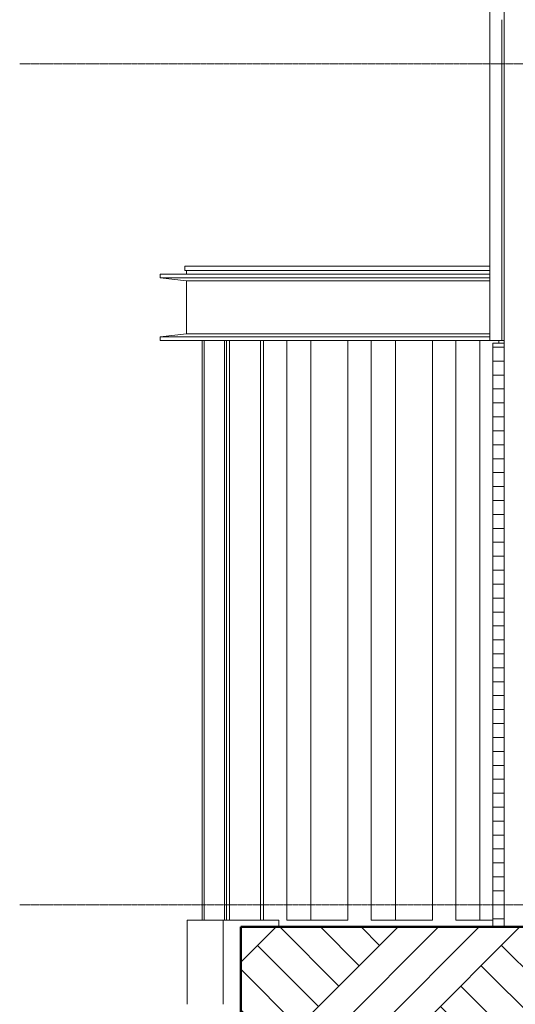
# Model space of a CAD drawing. Extents: x 0 to 92550, y 0 to 59400.
# Tile 2 of 105: x 7789 to 10030, y 11250 to 15700. Entities that reach past the tile are written whole.
import ezdxf
from ezdxf.xclip import XClip

# ---------------------------------------------------------------- set-up
doc = ezdxf.new("R2010")
doc.units = 0
doc.header["$MEASUREMENT"] = 0
doc.header["$XCLIPFRAME"] = 0
doc.linetypes.add('Streep-streepje', pattern=[1300, 1000, -100, 100, -100])
for name, color, linetype in [('ZZ 16 Fundering', 7, 'Continuous'), ('ZZ 21 Buitenwand spouwblad baksteen', 7, 'Continuous'), ('ZZ 28 HDC staalconstructies', 7, 'Continuous'), ('ZZ 41 Buitenwandafwerking gevelhout', 7, 'Continuous'), ('ZZ 47 Dakrandafwerking', 7, 'Continuous'), ('ZZ 52 Hemelwaterafvoeren', 7, 'Continuous'), ('ZZ 90 Terrein perceel', 7, 'Continuous')]:
    doc.layers.add(name, color=color, linetype=linetype)

# ---------------------------------------------------------------- blocks, each defined once
blk = doc.blocks.new('*X106')
at = {"layer": 'ZZ 41 Buitenwandafwerking gevelhout', "color": 7, "linetype": 'Continuous', "lineweight": 5, "ltscale": 0.01}
for p, q in [((9969.7, 15700), (9969.7, 15600)), ((9969.7, 15700), (9969.7, 15600)), ((9969.7, 15600), (9969.7, 15500)), ((9969.7, 15600), (9969.7, 15500))]:
    blk.add_line(p, q, dxfattribs=at)
blk = doc.blocks.new('*X130')
at = {"layer": 'ZZ 41 Buitenwandafwerking gevelhout', "color": 7, "linetype": 'Continuous', "lineweight": 5, "ltscale": 0.01}
for p, q in [((9969.7, 15500), (9969.7, 15400)), ((9969.7, 15500), (9969.7, 15400)), ((9969.7, 15400), (9969.7, 15300)), ((9969.7, 15400), (9969.7, 15300)), ((9969.7, 15300), (9969.7, 15200)), ((9969.7, 15300), (9969.7, 15200)), ((9969.7, 15200), (9969.7, 15100)), ((9969.7, 15200), (9969.7, 15100)), ((9969.7, 15100), (9969.7, 15000)), ((9969.7, 15100), (9969.7, 15000)), ((9969.7, 15000), (9969.7, 14900)), ((9969.7, 15000), (9969.7, 14900)), ((9969.7, 14900), (9969.7, 14800)), ((9969.7, 14900), (9969.7, 14800)), ((9969.7, 14800), (9969.7, 14700)), ((9969.7, 14800), (9969.7, 14700)), ((9969.7, 14700), (9969.7, 14600)), ((9969.7, 14700), (9969.7, 14600)), ((9969.7, 14600), (9969.7, 14500)), ((9969.7, 14600), (9969.7, 14500)), ((9969.7, 14500), (9969.7, 14400)), ((9969.7, 14500), (9969.7, 14400)), ((9969.7, 14400), (9969.7, 14300)), ((9969.7, 14400), (9969.7, 14300)), ((9969.7, 14300), (9969.7, 14250)), ((9969.7, 14300), (9969.7, 14250))]:
    blk.add_line(p, q, dxfattribs=at)
blk = doc.blocks.new('Drawing_2_2', base_point=(5738.9, 11700))
at = {"layer": 'ZZ 21 Buitenwand spouwblad baksteen', "linetype": 'Continuous', "lineweight": 0, "true_color": 0x000000}
h = blk.add_hatch(dxfattribs=at)
h.set_pattern_fill('920_Lijnen_horz__63_0002', color=18, style=0, pattern_type=2)
h.set_pattern_definition([(0, (23722.41, 11700), (0, 63), [])])
h.paths.add_polyline_path([(9955.5, 14250), (9955.5, 14237.5), (9980.3, 14237.5), (9980.3, 14250)])
h = blk.add_hatch(dxfattribs=at)
h.set_pattern_fill('920_Lijnen_horz__63_0002', color=18, style=0, pattern_type=2)
h.set_pattern_definition([(360, (23705.65, 11700), (0, 63), [])])
h.paths.add_polyline_path([(9928.9, 14237.5), (9928.9, 11600), (9967.3, 11600), (9967.3, 14237.5)])
h = blk.add_hatch(dxfattribs=at)
h.set_pattern_fill('920_Lijnen_horz__63_0002', color=18, style=0, pattern_type=2)
h.set_pattern_definition([(360, (23705.65, 11700), (0, 63), [])])
h.paths.add_polyline_path([(9967.3, 11600), (9980.3, 11600), (9980.3, 14237.5), (9967.3, 14237.5)])
at = {"layer": 'ZZ 90 Terrein perceel', "linetype": 'Continuous', "lineweight": 0, "true_color": 0x000000}
h = blk.add_hatch(dxfattribs=at)
h.set_pattern_fill('805_Grond_0002', color=18, style=0, pattern_type=2)
h.set_pattern_definition([(45, (5738.87, 11700), (-275.772, 275.772), []), (45, (5646.94, 11791.9), (-551.543, 551.543), []), (45, (5555, 11883.85), (-551.543, 551.543), []), (135, (5463.1, 11975.77), (91.9239, 91.9239), [390, -390])])
h.paths.add_polyline_path([(8788.9, 10800), (15321.5, 10800), (15321.5, 11600), (8788.9, 11600)])
at = {"layer": 'ZZ 16 Fundering', "color": 7, "linetype": 'Continuous', "lineweight": 5, "ltscale": 0.01}
for p, q in [((8709.3, 11630), (8545.6, 11630)), ((8545.6, 11630), (8545.6, 11250)), ((8709.3, 11250), (8709.3, 11630)), ((8960.7, 11630), (8709.3, 11630)), ((8960.7, 11600), (8960.7, 11630))]:
    blk.add_line(p, q, dxfattribs=at)
at = {"layer": 'ZZ 21 Buitenwand spouwblad baksteen', "color": 7, "linetype": 'Continuous', "lineweight": 5, "ltscale": 0.01}
for p, q in [((9955.5, 14237.5), (9955.5, 14250)), ((9928.9, 14237.5), (9939.9, 14237.5)), ((9928.9, 11600), (9928.9, 14237.5)), ((9967.3, 14237.5), (9939.9, 14237.5)), ((9980.3, 14237.5), (9967.3, 14237.5))]:
    blk.add_line(p, q, dxfattribs=at)
at = {"layer": 'ZZ 28 HDC staalconstructies', "color": 7, "linetype": 'Continuous', "lineweight": 5, "ltscale": 0.01}
for p, q in [((8543.3, 14566), (8543.3, 14550)), ((8423.8, 14550), (8423.8, 14534)), ((8423.8, 14550), (9914.3, 14550)), ((8423.8, 14534), (9914.3, 14534)), ((8423.8, 14534), (8543.3, 14519.7)), ((8543.3, 14519.7), (9914.3, 14519.7)), ((8543.3, 14519.7), (8543.3, 14280.3)), ((8543.3, 14280.3), (8423.8, 14266)), ((8423.8, 14266), (9914.3, 14266)), ((8423.8, 14266), (8423.8, 14250)), ((8423.8, 14250), (8614.8, 14250)), ((8543.3, 14280.3), (9914.3, 14280.3)), ((8614.8, 14250), (8623.5, 14250)), ((8614.8, 11630), (8614.8, 14250)), ((8623.5, 14250), (8715.2, 14250)), ((8623.5, 11630), (8623.5, 14250)), ((8715.2, 14250), (8723.9, 14250)), ((8715.2, 11630), (8715.2, 14250)), ((8723.9, 11630), (8723.9, 14250)), ((8723.9, 14250), (8996.7, 14250)), ((8737.3, 11630), (8737.3, 14250)), ((8878.1, 11630), (8878.1, 14250)), ((8891.5, 11630), (8891.5, 14250)), ((8996.7, 14250), (9105.9, 14250)), ((8996.7, 11630), (8996.7, 14250)), ((9105.9, 14250), (9378.7, 14250)), ((9105.9, 11630), (9105.9, 14250)), ((9273.5, 11630), (9273.5, 14250)), ((9378.7, 14250), (9487.8, 14250)), ((9378.7, 11630), (9378.7, 14250)), ((9487.8, 14250), (9760.7, 14250)), ((9487.8, 11630), (9487.8, 14250)), ((9655.4, 11630), (9655.4, 14250)), ((9760.7, 14250), (9869.8, 14250)), ((9760.7, 11630), (9760.7, 14250)), ((9869.8, 14250), (9914.3, 14250)), ((9869.8, 11630), (9869.8, 14250)), ((8996.7, 11630), (9105.9, 11630)), ((9105.9, 11630), (9273.5, 11630)), ((9378.7, 11630), (9487.8, 11630)), ((9487.8, 11630), (9655.4, 11630)), ((9760.7, 11630), (9869.8, 11630)), ((9869.8, 11630), (9928.9, 11630))]:
    blk.add_line(p, q, dxfattribs=at)
at = {"layer": 'ZZ 41 Buitenwandafwerking gevelhout', "color": 7, "linetype": 'Continuous', "lineweight": 5, "ltscale": 0.01}
for p, q in [((9914.3, 18226.4), (9914.3, 15500)), ((9914.3, 14250), (9914.3, 15500)), ((9925.8, 14250), (9914.3, 14250)), ((9925.8, 14250), (9980.3, 14250))]:
    blk.add_line(p, q, dxfattribs=at)
at = {"layer": 'ZZ 41 Buitenwandafwerking gevelhout', "color": 7, "linetype": 'Streep-streepje', "lineweight": 15, "ltscale": 0.01}
for p, q in [((7788.9, 15500), (62238.9, 15500)), ((7788.9, 11700), (62238.9, 11700))]:
    blk.add_line(p, q, dxfattribs=at)
at = {"layer": 'ZZ 47 Dakrandafwerking', "color": 7, "linetype": 'Continuous', "lineweight": 5, "ltscale": 0.01}
for p, q in [((8535.3, 14586), (9914.3, 14586)), ((8535.3, 14586), (8535.3, 14566)), ((8535.3, 14566), (9914.3, 14566))]:
    blk.add_line(p, q, dxfattribs=at)
at = {"layer": 'ZZ 52 Hemelwaterafvoeren', "color": 7, "linetype": 'Continuous', "lineweight": 5, "ltscale": 0.01}
blk.add_line((9980.3, 18163.6), (9980.3, 11600), dxfattribs=at)
at = {"layer": 'ZZ 90 Terrein perceel', "color": 7, "linetype": 'Continuous', "lineweight": 50, "ltscale": 0.01}
for p, q in [((8788.9, 11600), (8788.9, 10800)), ((15321.5, 11600), (8788.9, 11600))]:
    blk.add_line(p, q, dxfattribs=at)
at = {"layer": 'ZZ 41 Buitenwandafwerking gevelhout', "color": 7, "linetype": 'Continuous', "lineweight": 25, "ltscale": 0.01}
for name in ['*X106', '*X130']:
    blk.add_blockref(name, (0, 0), dxfattribs=at)

msp = doc.modelspace()

# ---------------------------------------------------------------- block references
at = {"color": 7, "linetype": 'Continuous', "lineweight": 25, "ltscale": 0.01}
ref = msp.add_blockref('Drawing_2_2', (5738.9, 11700), dxfattribs=at)
XClip(ref).set_block_clipping_path([(7788.8666666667, 8700), (63337.9746950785, 24700)])

doc.saveas('drawing.dxf')
